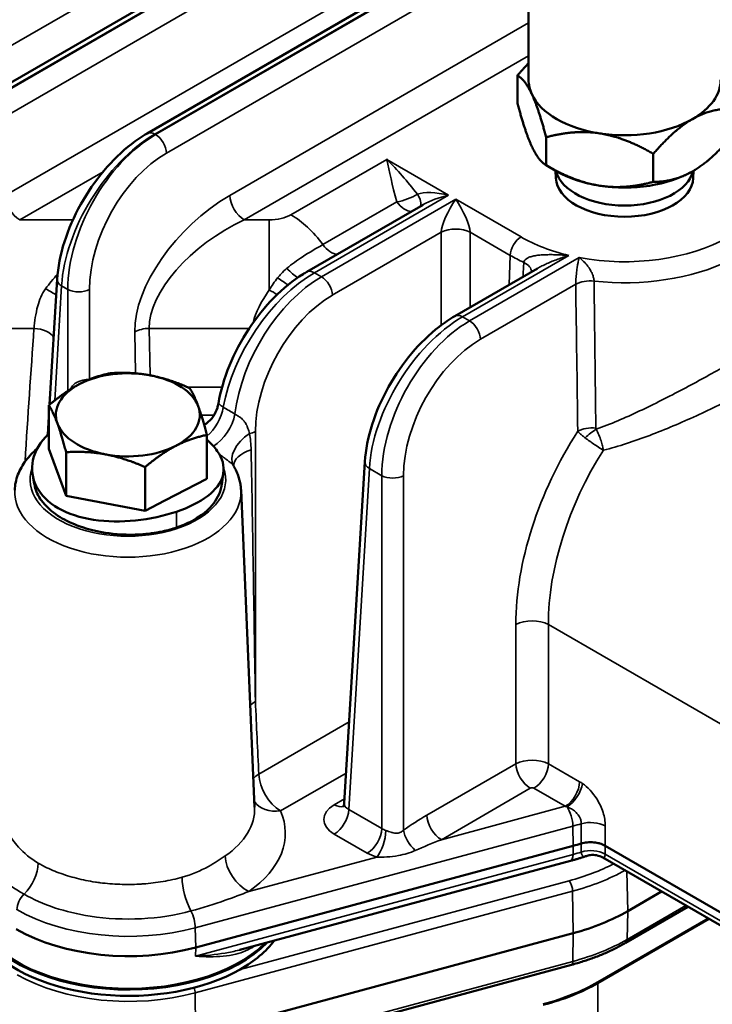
# Model space of a CAD drawing. Header units: inches. Extents: x 1 to 237, y 4 to 150.
# Tile 135 of 166: x 183.16 to 185.86, y 121.29 to 125.13. Entities that reach past the tile are written whole.
import ezdxf

# ---------------------------------------------------------------- set-up
doc = ezdxf.new("R2010")
doc.units = ezdxf.units.IN
doc.header["$LTSCALE"] = 7
doc.header["$MEASUREMENT"] = 0
doc.layers.add('Visible (ANSI)', color=7, linetype='Continuous', lineweight=50)
doc.layers.add('Visible Narrow (ANSI)', color=7, linetype='Continuous', lineweight=35)

msp = doc.modelspace()

# ---------------------------------------------------------------- linework, layer by layer
at = {"layer": 'Visible (ANSI)'}
for p, q in [((182.6797, 124.6284), (185.1022, 126.0271)), ((185.1454, 125.788), (185.1454, 124.8953)), ((183.6561, 124.6859), (185.1454, 125.5458)), ((185.1022, 124.9126), (185.1022, 124.8032)), ((185.2142, 124.6712), (185.2142, 124.5618)), ((185.6325, 124.6064), (185.6325, 124.4971)), ((185.2553, 124.5381), (185.2142, 124.5618)), ((185.2524, 124.5118), (185.2512, 124.5404)), ((185.7884, 124.5118), (185.7897, 124.5405)), ((184.2792, 124.1455), (184.7334, 124.4077)), ((183.4434, 124.1879), (183.4434, 124.1879)), ((184.3021, 124.1459), (184.3021, 124.1459)), ((184.8576, 123.9732), (185.1797, 124.1592)), ((183.2751, 123.6275), (183.3047, 124.1174)), ((183.3526, 124.0742), (183.3526, 124.0742)), ((183.2723, 123.4546), (183.2723, 123.6251)), ((183.268, 123.5107), (183.2723, 123.5809)), ((184.0389, 123.5576), (184.0388, 123.5576)), ((184.0826, 123.5828), (184.0826, 123.5828)), ((183.9665, 123.5158), (183.9664, 123.5157)), ((183.8894, 123.3386), (183.8894, 123.5092)), ((185.3992, 123.4744), (185.3992, 123.4744)), ((185.4277, 123.4894), (185.4277, 123.4893)), ((183.3396, 123.2713), (183.2723, 123.4546)), ((183.3396, 123.2713), (183.3396, 123.4419)), ((184.0039, 123.4634), (184.0038, 123.4634)), ((184.4257, 122.0719), (184.5063, 123.4047)), ((183.6482, 123.2134), (183.6482, 123.3839)), ((183.8894, 123.3386), (183.7258, 123.2537)), ((183.9477, 123.3385), (183.9477, 123.3385)), ((184.0227, 123.2936), (184.0757, 122.0563)), ((183.6482, 123.2134), (183.3396, 123.2713)), ((183.7258, 123.2537), (183.6482, 123.2134)), ((183.3466, 123.2051), (183.3466, 123.2051)), ((183.8456, 121.5087), (185.3197, 121.9055)), ((186.0367, 121.564), (185.4443, 121.9061)), ((185.3093, 121.8471), (184.0177, 121.4993)), ((186.0491, 121.5051), (185.4352, 121.8596)), ((185.6648, 121.727), (185.5331, 121.6509)), ((185.7679, 121.6675), (185.5241, 121.5267)), ((185.8468, 121.6219), (185.4163, 121.3733)), ((185.3197, 121.5646), (183.8456, 121.1678)), ((185.3131, 121.4413), (183.9926, 121.0858))]:
    msp.add_line(p, q, dxfattribs=at)
for centre, major_axis, ratio, start_param, end_param in [((185.5204, 124.8953), (-0.375, 0), 0.57735, 0, 0.261799), ((185.5204, 124.8953), (0.375, 0), 0.57735, 5.497787, 6.283185), ((185.5204, 124.8953), (-0.375, 0), 0.57735, 0.261799, 1.308997), ((185.5204, 124.8953), (-0.375, 0), 0.57735, 1.308997, 2.356194), ((185.5204, 124.5156), (-0.2681, 0), 0.57735, 0.024695, 3.116897), ((185.5204, 124.5605), (0.27, 0), 0.57735, 3.277342, 6.147526), ((185.5204, 124.6912), (-0.375, 0), 0.57735, 0.785398, 1.308997), ((185.5204, 124.6912), (-0.375, 0), 0.57735, 1.308997, 2.356194), ((184.8334, 124.3962), (-0.1409, -0.0367), 0.326759, 5.40676, 5.412897), ((183.5808, 123.5877), (-0.281, 0), 0.57735, 4.397795, 5.444992), ((183.5808, 123.5877), (-0.281, 0), 0.57735, 5.444992, 6.49219), ((183.5808, 123.5877), (0.281, 0), 0.57735, 0.209005, 1.256202), ((183.5808, 123.5877), (0.281, 0), 0.57735, 5.444992, 6.49219), ((183.5808, 123.5877), (-0.281, 0), 0.57735, 0.209005, 1.256202), ((183.5808, 123.5877), (0.281, 0), 0.57735, 4.397795, 5.444992), ((185.4321, 123.4533), (0.0192, -0.012), 0.022481, 4.969452, 5.010716), ((184.4859, 122.074), (-0.0602, -0.0048), 0.572345, 6.202755, 6.203999), ((185.0027, 122.298), (0.75, 0), 0.57735, 5.148721, 5.19475), ((185.0027, 121.9571), (-0.75, 0), 0.57735, 2.007129, 2.356194), ((183.5836, 121.7024), (-0.62, 0), 0.57735, 0.219719, 2.633495), ((183.5836, 121.7024), (-0.6144, 0), 0.57735, 0.234208, 2.620816), ((183.5836, 121.8331), (0.62, 0), 0.57735, 3.926991, 5.148721), ((183.5836, 121.6779), (-0.62, 0), 0.57735, 0.442201, 2.350326), ((183.5836, 121.6779), (-0.62, 0), 0.57735, 2.350326, 2.732664), ((184.9945, 121.5905), (0.6215, 0.0669), 0.539806, 4.995909, 5.398729)]:
    msp.add_ellipse(centre, major_axis=major_axis, ratio=ratio, start_param=start_param, end_param=end_param, dxfattribs=at)
for points, weights in [([(185.1022, 124.9126), (185.1245, 124.9384), (185.1454, 124.9597)], [1, 1.01005189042, 1.01477953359]), ([(185.1582, 124.8393), (185.1322, 124.8953), (185.1022, 124.9126)], [1, 1.0379548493, 1]), ([(185.2142, 124.6712), (185.1842, 124.7832), (185.1582, 124.8393)], [1, 1.0379548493, 1]), ([(185.1022, 124.8032), (185.1322, 124.6912), (185.1582, 124.6351)], [1, 1.0379548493, 1]), ([(185.9387, 124.7832), (185.8567, 124.7832), (185.7856, 124.7422)], [1, 1.0379548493, 1]), ([(185.7856, 124.7422), (185.7145, 124.7012), (185.6325, 124.6064)], [1, 1.0379548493, 1]), ([(185.4234, 124.6862), (185.3263, 124.7012), (185.2142, 124.6712)], [1, 1.0379548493, 1]), ([(185.6325, 124.6064), (185.5204, 124.6712), (185.4234, 124.6862)], [1, 1.0379548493, 1]), ([(185.7856, 124.5381), (185.8567, 124.5791), (185.9387, 124.6738)], [1, 1.0379548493, 1]), ([(185.1582, 124.6351), (185.1842, 124.5791), (185.2142, 124.5618)], [1, 1.0379548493, 1]), ([(185.2142, 124.5618), (185.3263, 124.4971), (185.4234, 124.482)], [1, 1.0379548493, 1]), ([(185.6325, 124.4971), (185.7145, 124.4971), (185.7856, 124.5381)], [1, 1.0379548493, 1]), ([(185.4234, 124.482), (185.5204, 124.467), (185.6325, 124.4971)], [1, 1.0379548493, 1]), ([(183.3929, 123.7083), (183.4489, 123.7374), (183.5135, 123.7504)], [1, 1.0379548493, 1]), ([(183.5135, 123.7504), (183.5962, 123.7554), (183.6678, 123.7419)], [1, 1.0379548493, 1]), ([(183.2723, 123.6251), (183.3369, 123.6792), (183.3929, 123.7083)], [1, 1.0379548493, 1]), ([(183.6678, 123.7419), (183.7394, 123.7285), (183.8221, 123.6925)], [1, 1.0379548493, 1]), ([(183.8221, 123.6925), (183.8401, 123.6639), (183.8557, 123.6213)], [1, 1.0379548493, 1]), ([(183.306, 123.554), (183.2903, 123.5965), (183.2723, 123.6251)], [1, 1.0379548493, 1]), ([(183.8557, 123.6213), (183.8713, 123.5788), (183.8894, 123.5092)], [1, 1.0379548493, 1]), ([(183.3396, 123.4419), (183.3216, 123.5115), (183.306, 123.554)], [1, 1.0379548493, 1]), ([(183.8894, 123.5092), (183.8248, 123.4961), (183.7688, 123.4671)], [1, 1.0379548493, 1]), ([(183.4939, 123.4334), (183.4223, 123.4469), (183.3396, 123.4419)], [1, 1.0379548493, 1]), ([(183.7688, 123.4671), (183.7128, 123.438), (183.6482, 123.3839)], [1, 1.0379548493, 1]), ([(183.6482, 123.3839), (183.5655, 123.42), (183.4939, 123.4334)], [1, 1.0379548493, 1])]:
    msp.add_rational_spline(points, weights, degree=2, dxfattribs=at)
for points, knots in [([(183.3048, 124.1172), (183.3076, 124.1637), (183.3174, 124.2136), (183.3488, 124.3122), (183.3707, 124.3623), (183.423, 124.4559), (183.454, 124.5008), (183.5208, 124.5798), (183.5573, 124.6153), (183.6149, 124.6601), (183.6355, 124.6741), (183.6563, 124.686)], [0, 0, 0, 0, 0.417831, 0.417831, 0.83105, 0.83105, 1.236783, 1.236783, 1.636279, 1.636279, 1.850772, 1.850772, 1.850772, 1.850772]), ([(184.5919, 124.5846), (184.5919, 124.5845), (184.5919, 124.5845), (184.5921, 124.5839), (184.5922, 124.5834), (184.5923, 124.5829)], [-0.001277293, -0.001277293, -0.001277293, -0.001277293, 0, 0, 0.007783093, 0.007783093, 0.007783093, 0.007783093]), ([(184.5935, 124.5831), (184.593, 124.5835), (184.5926, 124.584), (184.5921, 124.5845), (184.592, 124.5846), (184.5919, 124.5846)], [-0.007669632, -0.007669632, -0.007669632, -0.007669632, 0, 0, 0.001277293, 0.001277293, 0.001277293, 0.001277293]), ([(183.9342, 123.6315), (183.9423, 123.6799), (183.9571, 123.7306), (183.9975, 123.8295), (184.0237, 123.8788), (184.0829, 123.9679), (184.1161, 124.0091), (184.1872, 124.081), (184.2258, 124.1124), (184.2696, 124.1398), (184.2745, 124.1427), (184.2794, 124.1456)], [0.003163, 0.003163, 0.003163, 0.003163, 0.421495, 0.421495, 0.837321, 0.837321, 1.237199, 1.237199, 1.642639, 1.642639, 1.693371, 1.693371, 1.693371, 1.693371]), ([(184.5063, 123.4044), (184.5091, 123.451), (184.519, 123.5008), (184.5503, 123.5995), (184.5723, 123.6495), (184.6246, 123.7432), (184.6555, 123.788), (184.7224, 123.8671), (184.7589, 123.9025), (184.8165, 123.9473), (184.8371, 123.9613), (184.8578, 123.9733)], [0, 0, 0, 0, 0.417829, 0.417829, 0.831048, 0.831048, 1.236781, 1.236781, 1.636279, 1.636279, 1.850771, 1.850771, 1.850771, 1.850771]), ([(183.8788, 123.5486), (183.8818, 123.5504), (183.8848, 123.5524), (183.8976, 123.562), (183.9066, 123.5711), (183.9211, 123.5917), (183.9268, 123.6033), (183.9319, 123.6203), (183.9331, 123.6253), (183.9339, 123.6303)], [0.2577305, 0.2577305, 0.2577305, 0.2577305, 0.2847995, 0.2847995, 0.3806308, 0.3806308, 0.477869, 0.477869, 0.5178938, 0.5178938, 0.5178938, 0.5178938]), ([(183.2723, 123.5148), (183.2715, 123.514), (183.2392, 123.4834), (183.1977, 123.412), (183.2127, 123.3026), (183.2998, 123.2165), (183.4421, 123.1711), (183.6122, 123.1696), (183.7219, 123.1934), (183.7703, 123.2098)], [-1.133674, -1.133674, -1.133674, -1.133674, -1.121997, -0.673198, -0.224399, 0.224399, 0.673198, 1.121997, 1.570796, 1.570796, 1.570796, 1.570796]), ([(183.7703, 123.2098), (183.8187, 123.2261), (183.9026, 123.2678), (183.964, 123.3474), (183.9515, 123.4213), (183.9169, 123.4646), (183.9028, 123.4786)], [1.570796, 1.570796, 1.570796, 1.570796, 2.019595, 2.468394, 2.917193, 3.141593, 3.141593, 3.141593, 3.141593]), ([(183.2268, 123.456), (183.21, 123.4418), (183.195, 123.4262), (183.1695, 123.3923), (183.1591, 123.3739), (183.1442, 123.3349), (183.1398, 123.3143), (183.139, 123.2936)], [3.3270179, 3.3270179, 3.3270179, 3.3270179, 3.5180436, 3.5180436, 3.7101696, 3.7101696, 3.9022956, 3.9022956, 3.9022956, 3.9022956]), ([(185.4375, 123.4494), (185.4374, 123.4495), (185.4374, 123.4496), (185.4374, 123.4498), (185.4374, 123.45), (185.4373, 123.4501), (185.4373, 123.4503)], [-0.0001298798, -0.0001298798, -0.0001298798, -0.0001298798, 0, 0, 0, 0.0002072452, 0.0002072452, 0.0002072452, 0.0002072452]), ([(184.0227, 123.2936), (184.0225, 123.3001), (184.0218, 123.3065), (184.02, 123.3194), (184.0187, 123.3257), (184.0155, 123.3383), (184.0136, 123.3445), (184.0092, 123.3568), (184.0067, 123.3628), (184.0012, 123.3746), (183.9981, 123.3804), (183.9948, 123.3861)], [0.8100934, 0.8100934, 0.8100934, 0.8100934, 0.8700326, 0.8700326, 0.9299719, 0.9299719, 0.9899112, 0.9899112, 1.0498504, 1.0498504, 1.1097897, 1.1097897, 1.1097897, 1.1097897]), ([(183.2158, 123.3157), (183.2192, 123.2968), (183.2269, 123.2781), (183.2461, 123.2491), (183.2549, 123.2385), (183.2754, 123.2182), (183.287, 123.2086), (183.3209, 123.1847), (183.3453, 123.1717), (183.399, 123.1496), (183.439, 123.136), (183.5319, 123.1214), (183.5781, 123.118), (183.6581, 123.1228), (183.6877, 123.1267), (183.726, 123.135), (183.7358, 123.1374), (183.7539, 123.1424), (183.7622, 123.145), (183.7703, 123.1477)], [0.6623146, 0.6623146, 0.6623146, 0.6623146, 0.7628008, 0.7628008, 0.8245794, 0.8245794, 0.8856424, 0.8856424, 0.9861775, 0.9861775, 1.0869594, 1.0869594, 1.160681, 1.160681, 1.2050437, 1.2050437, 1.2207112, 1.2207112, 1.2345398, 1.2345398, 1.2345398, 1.2345398]), ([(183.7703, 123.1477), (183.7802, 123.1511), (183.7898, 123.1547), (183.8099, 123.1632), (183.8204, 123.1681), (183.8533, 123.1856), (183.8848, 123.2054), (183.9267, 123.255), (183.9415, 123.2802), (183.9464, 123.3107), (183.9466, 123.3114), (183.9467, 123.3122)], [0, 0, 0, 0, 0.0870629, 0.0870629, 0.1901395, 0.1901395, 0.4280667, 0.4280667, 0.5851394, 0.5851394, 0.5891267, 0.5891267, 0.5891267, 0.5891267]), ([(184.4209, 122.0577), (184.4209, 122.0577), (184.421, 122.0578), (184.4215, 122.0585), (184.4224, 122.0598), (184.4244, 122.0644), (184.4255, 122.0682), (184.4257, 122.0719)], [0.0725447, 0.0725447, 0.0725447, 0.0725447, 0.0898868, 0.0898868, 0.1388962, 0.1388962, 0.2056082, 0.2056082, 0.2056082, 0.2056082]), ([(185.3506, 121.9144), (185.3581, 121.9166), (185.3662, 121.9182), (185.3745, 121.9189), (185.3829, 121.9197), (185.3914, 121.9198), (185.3997, 121.9191), (185.4023, 121.9189), (185.4046, 121.9186), (185.4069, 121.9183), (185.4109, 121.9177), (185.4145, 121.917), (185.4177, 121.9163), (185.4199, 121.9157), (185.422, 121.9152), (185.4238, 121.9146), (185.4313, 121.9124), (185.4383, 121.9096), (185.4443, 121.9061)], [0, 0, 0, 0, 0.0643046, 0.0643046, 0.0643046, 0.1285716, 0.1285716, 0.1285716, 0.1479107, 0.1479107, 0.1479107, 0.1828104, 0.1828104, 0.1828104, 0.2081261, 0.2081261, 0.2081261, 0.3138703, 0.3138703, 0.3138703, 0.3138703]), ([(185.3712, 121.8658), (185.3672, 121.8645), (185.3631, 121.8631), (185.355, 121.8605), (185.3509, 121.8592), (185.3427, 121.8566), (185.3385, 121.8554), (185.3303, 121.8529), (185.3261, 121.8517), (185.3177, 121.8494), (185.3135, 121.8482), (185.3093, 121.8471)], [0.25358428, 0.25358428, 0.25358428, 0.25358428, 0.27268059, 0.27268059, 0.29177691, 0.29177691, 0.31087322, 0.31087322, 0.32996954, 0.32996954, 0.34906585, 0.34906585, 0.34906585, 0.34906585]), ([(185.4352, 121.8596), (185.4279, 121.8639), (185.4197, 121.8669), (185.4028, 121.8703), (185.3939, 121.8705), (185.3805, 121.8686), (185.3757, 121.8675), (185.3711, 121.8659)], [0, 0, 0, 0, 0.0666834, 0.0666834, 0.134182, 0.134182, 0.1725348, 0.1725348, 0.1725348, 0.1725348]), ([(185.5241, 121.5267), (185.5118, 121.5196), (185.4991, 121.5128), (185.4729, 121.4996), (185.4594, 121.4933), (185.4318, 121.4813), (185.4177, 121.4756), (185.3888, 121.4648), (185.374, 121.4596), (185.344, 121.45), (185.3287, 121.4455), (185.3131, 121.4413)], [0, 0, 0, 0, 0.0698132, 0.0698132, 0.1396263, 0.1396263, 0.2094395, 0.2094395, 0.2792527, 0.2792527, 0.3490659, 0.3490659, 0.3490659, 0.3490659])]:
    msp.add_open_spline(points, degree=3, knots=knots, dxfattribs=at)
for points in [[(184.1853, 123.9979), (184.1853, 123.9979), (184.1852, 123.9978), (184.1852, 123.9978)], [(183.934, 123.6304), (183.934, 123.6304), (183.934, 123.6304), (183.934, 123.6303)], [(183.9028, 123.4786), (183.8985, 123.4827), (183.8941, 123.4869), (183.8894, 123.4909)], [(183.9538, 123.3609), (183.9514, 123.3447), (183.949, 123.3284), (183.9467, 123.3122)], [(183.9942, 123.3875), (183.9942, 123.3875), (183.9945, 123.3867), (183.9947, 123.3862)], [(183.9948, 123.3861), (183.9948, 123.3861), (183.9948, 123.3861), (183.9948, 123.3861)], [(183.2158, 123.3157), (183.2136, 123.3275), (183.2115, 123.3392), (183.2094, 123.351)], [(185.4352, 121.8596), (185.4352, 121.8596), (185.4352, 121.8596), (185.4352, 121.8596)], [(184.018, 121.4994), (184.0193, 121.4997), (184.0205, 121.5001), (184.0217, 121.5004)]]:
    msp.add_open_spline(points, degree=3, dxfattribs=at)
at = {"layer": 'Visible Narrow (ANSI)'}
for p, q in [((185.1454, 126.1953), (182.567, 124.7066)), ((182.7097, 124.6255), (185.1022, 126.0068)), ((185.1022, 126.0034), (182.7126, 124.6238)), ((182.755, 124.552), (185.1066, 125.9097)), ((185.1454, 125.6238), (183.1019, 124.444)), ((183.6861, 124.683), (185.1454, 125.5255)), ((185.1454, 125.5222), (183.689, 124.6813)), ((183.7314, 124.6095), (185.1454, 125.4259)), ((185.1454, 125.1176), (183.9787, 124.444)), ((184.0353, 124.3483), (185.1454, 124.9893)), ((183.6846, 124.6838), (183.6846, 124.6838)), ((183.689, 124.6813), (183.6861, 124.683)), ((184.5919, 124.5846), (184.2178, 124.3686)), ((184.8334, 124.4452), (184.5919, 124.5846)), ((183.1585, 124.3483), (183.4841, 124.5363)), ((184.3092, 124.1425), (184.8334, 124.4452)), ((184.7823, 124.4537), (184.7823, 124.4537)), ((184.7845, 124.4535), (184.7845, 124.4535)), ((184.861, 124.4292), (184.3368, 124.1266)), ((184.631, 124.4191), (184.342, 124.2523)), ((185.1159, 124.2821), (184.861, 124.4292)), ((183.3661, 124.3483), (183.1585, 124.3483)), ((184.133, 124.3483), (184.0353, 124.3483)), ((184.133, 124.0752), (184.133, 124.3483)), ((184.3792, 124.0548), (184.8045, 124.3004)), ((184.8045, 124.3004), (184.8045, 123.9379)), ((184.9176, 124.0078), (184.9176, 124.3004)), ((184.9176, 124.3004), (185.0735, 124.2103)), ((184.8876, 123.9702), (185.3031, 124.2101)), ((185.0735, 124.2103), (185.0701, 124.0959)), ((185.2229, 124.2129), (185.2229, 124.2129)), ((185.3435, 124.2015), (184.9152, 123.9543)), ((184.2951, 124.1479), (184.2951, 124.1479)), ((184.3368, 124.1266), (184.3092, 124.1425)), ((183.2952, 123.6438), (183.3222, 124.091)), ((183.3194, 124.0929), (183.3194, 124.0929)), ((183.3222, 124.091), (183.3461, 124.0772)), ((184.9576, 123.8825), (185.3296, 124.0973)), ((183.3461, 124.0772), (183.3461, 123.6807)), ((183.4309, 123.7259), (183.4309, 124.0772)), ((184.8861, 123.9711), (184.8861, 123.9711)), ((184.9152, 123.9543), (184.8876, 123.9702)), ((183.0188, 123.9252), (183.2144, 123.9252)), ((183.6076, 123.9117), (183.6104, 123.7497)), ((183.6673, 123.742), (183.6641, 123.9252)), ((183.6641, 123.9252), (184.0545, 123.9252)), ((183.9486, 123.6963), (183.8133, 123.6963)), ((184.1072, 123.693), (184.1072, 123.693)), ((184.0867, 123.61), (184.0867, 123.61)), ((183.8674, 123.5871), (183.9176, 123.5871)), ((183.9866, 123.5522), (183.9868, 123.5523)), ((184.0243, 123.574), (184.0243, 123.574)), ((184.0787, 122.4693), (184.0787, 123.5225)), ((184.4433, 122.0472), (184.5238, 123.3783)), ((184.5209, 123.3802), (184.5209, 123.3802)), ((184.5238, 123.3783), (184.5724, 123.3502)), ((184.5724, 123.3502), (184.5724, 121.9727)), ((184.6572, 121.9666), (184.6572, 123.3502)), ((183.3046, 123.2259), (183.3046, 123.2259)), ((183.7703, 123.1477), (183.7703, 123.2098)), ((184.0078, 123.2213), (184.0078, 123.2213)), ((185.0957, 122.7696), (185.0957, 122.2259)), ((185.2229, 122.2259), (185.2229, 122.7696)), ((186.0367, 122.2998), (185.2229, 122.7696)), ((184.4449, 122.389), (184.0921, 122.1853)), ((185.0957, 122.2259), (184.7483, 122.0253)), ((185.3449, 122.1555), (185.2229, 122.2259)), ((184.1769, 122.0418), (184.4328, 122.1895)), ((184.8049, 121.9296), (185.1523, 122.1302)), ((185.1664, 122.1302), (185.2883, 122.0598)), ((184.4267, 122.0888), (184.3867, 122.0658)), ((185.2883, 122.0598), (184.8049, 121.9296)), ((184.5724, 121.9727), (184.4433, 122.0472)), ((183.8442, 121.5855), (185.3183, 121.9824)), ((185.3197, 121.9055), (185.3183, 121.9824)), ((184.3867, 121.9515), (184.5158, 121.877)), ((185.3191, 121.8719), (185.3197, 121.9055)), ((185.3506, 121.9144), (185.3508, 121.881)), ((185.4445, 121.8728), (185.4443, 121.9061)), ((185.3191, 121.8719), (183.845, 121.4751)), ((184.5526, 121.8617), (184.0529, 121.7272)), ((186.0367, 121.5309), (185.4445, 121.8728)), ((185.5296, 121.805), (185.5331, 121.6509)), ((185.3044, 121.7693), (184.0194, 121.4233)), ((183.8434, 121.3316), (185.3175, 121.7284)), ((185.3175, 121.7284), (185.3197, 121.5646)), ((185.7594, 121.6724), (185.5305, 121.5402)), ((185.5331, 121.6509), (185.5305, 121.5402)), ((185.4164, 121.3689), (185.8507, 121.6196)), ((183.8456, 121.5087), (183.8442, 121.5855)), ((185.3197, 121.5646), (185.3182, 121.4544)), ((183.845, 121.4751), (183.8456, 121.5087)), ((185.3182, 121.4544), (183.8441, 121.0575)), ((185.4164, 120.9883), (185.4164, 121.3689)), ((183.8434, 121.3316), (183.8456, 121.1678))]:
    msp.add_line(p, q, dxfattribs=at)
for centre, major_axis, ratio, start_param, end_param in [((183.6752, 124.281), (0.2612, 0.4265), 0.559352, 0.799843, 2.335733), ((183.6998, 124.2668), (-0.2381, -0.4398), 0.594803, 3.910657, 5.446547), ((183.6861, 124.634), (-0.03, 0.052), 0.57735, 5.497787, 6.277063), ((183.689, 124.6323), (0.03, -0.052), 0.57735, 0.820305, 2.356194), ((183.7422, 124.244), (0.208, 0.3879), 0.597134, 0.766683, 2.302573), ((185.5204, 124.5156), (0.5721, 0), 0.57735, 4.397857, 6.597718), ((185.5204, 124.4683), (0.632, 0), 0.57735, 4.522612, 6.307881), ((183.1585, 124.4137), (0.04, -0.0693), 0.57735, 3.961897, 5.497787), ((183.998, 124.1256), (-0.3424, -0.3416), 0.549332, 4.260362, 5.796251), ((184.0353, 124.4137), (0.04, -0.0693), 0.57735, 3.961897, 5.497787), ((184.663, 124.4544), (-0.0751, -0.0277), 0.324253, 1.01364, 2.151531), ((184.8334, 124.3962), (-0.1409, 0.0367), 0.326759, 4.797278, 5.833794), ((184.663, 124.4544), (0.0559, -0.0573), 0.442785, 0.136586, 1.080235), ((184.8334, 124.3962), (-0.1409, -0.0367), 0.326759, 4.6275, 5.40676), ((184.663, 124.4544), (0.04, -0.0693), 0.57735, 4.895114, 5.950326), ((184.861, 124.3803), (-0.0519, -0.0944), 0.238803, 4.302455, 5.838345), ((184.861, 124.3803), (-0.0519, 0.0944), 0.238803, 3.586433, 5.122323), ((184.1329, 124.4177), (-0.12, 0.0001), 0.577642, 1.571554, 2.356447), ((184.2178, 124.1155), (0.155, -0.2685), 0.57735, 1.753522, 2.356194), ((184.0545, 124.0952), (-0.3693, -0.2423), 0.523728, 4.43078, 5.96667), ((184.861, 124.27), (-0.08, 0), 0.536374, 3.9276, 5.497178), ((185.1159, 124.2331), (0.03, 0.052), 0.57735, 0.785398, 2.321288), ((185.5204, 124.5156), (-0.5721, 0), 0.57735, 0.785398, 1.181057), ((184.3741, 124.2876), (0.04, -0.0693), 0.57735, 4.895114, 5.950326), ((183.6349, 124.0603), (0.3512, 0.3505), 0.486742, 1.610784, 1.610786), ((185.5204, 124.4683), (0.632, 0), 0.57735, 3.926991, 4.040393), ((186.4574, 123.7394), (1.4998, 0.0492), 0.554222, 2.478325, 2.478328), ((185.0772, 124.1489), (0.0798, -0.0051), 0.574135, 0.049679, 0.934918), ((183.5784, 124.0952), (-0.3716, -0.2569), 0.466758, 5.170977, 5.354872), ((184.2983, 123.7405), (0.2612, 0.4265), 0.559352, 0.799843, 2.176801), ((184.2129, 124.1759), (-0.0543, 0.0588), 0.242189, 1.623847, 2.415474), ((184.2606, 124.4695), (0.5599, -0.0176), 0.597134, 4.670036, 4.670043), ((184.3092, 124.0935), (-0.03, 0.052), 0.57735, 5.497787, 6.277063), ((183.3646, 124.1138), (-0.0599, 0.0036), 0.576647, 0.006727, 0.819653), ((183.6349, 124.0603), (0.3512, 0.3505), 0.486742, 1.950456, 1.950476), ((184.3477, 123.7121), (-0.2381, -0.4398), 0.594803, 3.910657, 5.28877), ((184.2816, 124.0444), (0.1679, 0.2026), 0.529393, 1.623671, 1.844736), ((184.1631, 123.9891), (0.0227, 0.1886), 0.118847, 0.837792, 0.837802), ((184.1713, 124.1294), (-0.0647, 0.047), 0.111471, 1.565248, 2.226523), ((184.3368, 124.0776), (0.03, -0.052), 0.57735, 0.820305, 2.356194), ((185.3861, 124.0669), (0.08, 0.0011), 0.546071, 1.373569, 2.348098), ((183.2597, 124.0762), (0.0692, -0.0401), 0.042125, 0.956721, 1.595193), ((183.3885, 124.1), (0.06, 0), 0.536374, 3.9276, 5.497178), ((184.4552, 124.0952), (-0.3716, -0.2569), 0.466758, 5.370932, 5.800115), ((184.3901, 123.6893), (0.208, 0.3879), 0.597134, 0.766683, 2.302573), ((184.133, 124.07), (0.0696, -0.0394), 0.056322, 1.142146, 1.602697), ((184.8876, 123.9212), (-0.03, 0.052), 0.57735, 5.497787, 6.277063), ((184.5118, 124.0603), (0.3512, 0.3505), 0.486742, 2.297666, 2.298325), ((184.8767, 123.5683), (0.2612, 0.4265), 0.559352, 0.799843, 2.335733), ((184.9261, 123.5398), (-0.2381, -0.4398), 0.594803, 3.910657, 5.446547), ((184.9152, 123.9053), (0.03, -0.052), 0.57735, 0.820305, 2.356194), ((183.2952, 123.0103), (-0.1983, -3.3542), 0.041644, 4.438588, 4.596808), ((183.2144, 123.8813), (0.0798, -0.0057), 0.547543, 0.325481, 1.609584), ((183.6641, 123.8813), (0.08, 0.0014), 0.548446, 1.561315, 2.346208), ((184.9685, 123.517), (0.208, 0.3879), 0.597134, 0.766683, 2.302573), ((183.8702, 123.5885), (0.0603, 0.1038), 0.576145, 4.15885, 5.305492), ((183.9153, 123.5618), (0.0624, 0.1025), 0.56684, 3.957575, 5.318185), ((184.2559, 123.7667), (-0.2311, -0.3746), 0.556861, 5.418458, 5.41877), ((183.8395, 123.5787), (0.12, -0.0022), 0.614919, 5.253438, 5.253841), ((184.0939, 123.4538), (-0.0988, -0.0681), 0.600016, 4.687246, 6.235862), ((183.7173, 122.1574), (2.4996, 0.0784), 0.555279, 1.421061, 1.421063), ((184.0363, 123.5453), (0.06, 0), 0.536374, 5.037626, 5.497178), ((185.782, 123.1373), (-0.4586, -0.8551), 0.597134, 4.577695, 5.444165), ((185.3942, 123.4931), (0.08, 0.0011), 0.546297, 1.390706, 2.347918), ((185.396, 123.4881), (0.0606, 0.0522), 0.340674, 1.069263, 1.771784), ((185.418, 123.54), (0.00728, 0.00998), 0.705487, 2.386182, 2.941374), ((184.1141, 123.3931), (-0.1198, -0.0066), 0.554205, 5.128899, 6.271285), ((185.8456, 123.1031), (0.4135, 0.7772), 0.599112, 1.440954, 2.300513), ((185.7818, 123.4823), (0.3099, -0.0097), 0.597134, 3.315708, 3.315751), ((184.5662, 123.4011), (-0.0599, 0.0036), 0.576647, 0.006727, 0.819653), ((183.5808, 123.3346), (-0.3821, 0), 0.57735, 6.076654, 9.632851), ((184.6148, 123.373), (0.06, 0), 0.536374, 3.9276, 5.497178), ((183.5808, 123.2873), (-0.442, 0), 0.57735, 6.25849, 9.449473), ((183.722, 121.7218), (2.6895, -0.0843), 0.597134, 1.509064, 1.509068), ((183.659, 123.1775), (-0.0882, -0.1683), 0.506103, 5.002882, 5.002913), ((183.659, 123.1775), (0.0014, 0.19), 0.031638, 4.742606, 4.742721), ((185.1593, 122.7355), (-0.09, 0), 0.536374, 3.9276, 5.497178), ((184.1635, 122.4237), (0.1199, 0.0057), 0.568333, 2.329465, 2.608539), ((185.1593, 122.1914), (-0.09, 0), 0.541005, 3.9276, 5.497178), ((185.1523, 122.1955), (0.04, -0.0693), 0.57735, 3.961897, 5.497787), ((185.1664, 122.1955), (-0.04, -0.0693), 0.57735, 0.785398, 2.321288), ((184.1769, 122.1398), (0.1199, 0.0056), 0.568185, 2.329597, 2.629613), ((184.1769, 122.1398), (-0.06, 0.1039), 0.57735, 0.820305, 2.356194), ((185.1593, 122.1261), (0.01, 0), 0.578054, 0.786007, 2.355586), ((185.2883, 122.1251), (0.04, 0.0693), 0.57735, 3.926991, 5.462881), ((185.299, 122.1183), (-0.0455, -0.0658), 0.52148, 0.865084, 2.366419), ((185.3401, 122.0399), (-0.0753, 0.1225), 0.603217, 5.342127, 5.443777), ((183.5808, 122.0492), (0.495, 0), 0.57735, 5.587641, 6.307881), ((184.1769, 122.1398), (-0.1099, -0.0482), 0.791536, 0.163842, 1.23679), ((184.4859, 122.0086), (-0.1402, 0), 0.576647, 5.498396, 7.067974), ((184.3867, 122.1311), (0.04, -0.0693), 0.57735, 5.497787, 6.176691), ((184.4859, 122.074), (-0.0602, -0.0048), 0.572345, 6.203999, 7.022408), ((185.2836, 122.0095), (0.0692, -0.0285), 0.657838, 1.668131, 1.769781), ((185.293, 122.0121), (-0.0156, 0.0579), 0.345066, 4.084741, 5.518981), ((183.5808, 121.9547), (0.6149, 0), 0.57735, 5.587641, 6.531088), ((184.3867, 122.0168), (-0.04, -0.0693), 0.57735, 0.785398, 2.321288), ((184.2559, 122.4232), (0.7499, 0.0165), 0.56211, 4.94412, 4.944252), ((184.7613, 121.9145), (-0.2846, -0.1813), 0.30075, 4.567755, 4.890653), ((184.8049, 121.995), (0.04, -0.0693), 0.57735, 3.961897, 5.497787), ((185.0027, 122.3732), (0.7468, 0), 0.57735, 5.148721, 5.197608), ((185.3883, 121.9532), (-0.08, 0.0006), 0.541814, 3.931757, 5.201476), ((184.5158, 121.9423), (-0.04, -0.0693), 0.57735, 0.785398, 2.321288), ((184.5526, 121.927), (0.022, 0.0769), 0.36264, 3.809726, 5.336303), ((184.6148, 121.9996), (-0.06, 0), 0.633628, 0.786007, 1.111066), ((184.7137, 121.9362), (0.0466, -0.065), 0.509472, 3.908574, 5.141907), ((184.8178, 121.8841), (-0.3231, -0.1258), 0.135869, 4.699577, 5.022475), ((184.0529, 121.8252), (0.0683, -0.0987), 0.626829, 3.912747, 5.448637), ((184.6148, 121.9343), (0.14, 0), 0.578054, 3.9276, 4.252658), ((185.2937, 121.905), (0.0156, -0.0579), 0.345066, 0, 0.873335), ((185.0027, 122.2636), (-0.7485, 0), 0.57735, 2.007129, 2.054461), ((185.388, 121.8379), (-0.08, -0.0007), 0.611777, 3.922543, 5.190709), ((183.1464, 121.7923), (-0.0598, -0.104), 0.576822, 1.132847, 2.320311), ((185.0027, 122.1428), (-0.7138, 0), 0.57735, 2.007129, 2.298527), ((185.0027, 122.1182), (0.7448, 0), 0.57735, 5.148721, 5.48308), ((183.8437, 121.7235), (0.0318, -0.1157), 0.347836, 4.083056, 5.287232), ((185.3044, 121.744), (-0.0081, 0.0299), 0.345066, 4.076015, 5.620631), ((183.1898, 121.6792), (0.03, 0.052), 0.57735, 1.133824, 2.321288), ((183.5836, 121.9083), (0.6168, 0), 0.57735, 3.926991, 5.148721), ((183.8189, 121.6152), (-0.0156, 0.0579), 0.345066, 4.084741, 5.288913), ((185.0027, 121.845), (-0.7464, 0), 0.57735, 2.007129, 2.356194), ((185.5086, 121.5536), (0.0155, -0.0268), 0.57735, 0, 0.759218), ((183.7173, 120.0385), (-2.4995, 0.0845), 0.598605, 4.589801, 4.589803), ((185.3051, 121.4713), (0.0081, -0.0299), 0.345066, 0, 0.882062), ((183.5836, 121.6533), (0.6148, 0), 0.57735, 3.926991, 5.148721), ((184.8861, 121.693), (0.7499, -0.0196), 0.594023, 5.164269, 5.513335), ((185.3315, 121.4179), (-0.06, 0.1039), 0.57735, 3.926991, 3.971861), ((183.8303, 121.3471), (-0.0081, 0.0299), 0.345066, 4.076015, 4.784026)]:
    msp.add_ellipse(centre, major_axis=major_axis, ratio=ratio, start_param=start_param, end_param=end_param, dxfattribs=at)
for points in [[(184.5923, 124.5829), (184.6028, 124.5402), (184.6122, 124.4833), (184.631, 124.4191)], [(184.7117, 124.4492), (184.6718, 124.4986), (184.6327, 124.5447), (184.5935, 124.5831)], [(185.127, 124.1828), (185.1259, 124.1641), (185.1247, 124.1455), (185.1236, 124.1268)], [(185.3296, 124.0973), (185.3322, 123.906), (185.3349, 123.7147), (185.3376, 123.5235)], [(185.4079, 123.5363), (185.4056, 123.7275), (185.4034, 123.9188), (185.4012, 124.11)], [(183.9986, 123.5911), (183.9836, 123.6001), (183.9685, 123.6089), (183.9535, 123.6177)], [(184.0623, 123.4511), (184.0618, 123.4738), (184.0596, 123.4956), (184.0555, 123.5148)], [(184.0787, 122.4693), (184.0737, 122.7959), (184.0682, 123.1233), (184.0623, 123.4511)], [(183.9932, 123.3886), (183.9938, 123.3878), (183.9943, 123.387), (183.9948, 123.3861)], [(184.0921, 122.1853), (184.0877, 122.28), (184.0832, 122.3746), (184.0787, 122.4693)], [(185.351, 121.9918), (185.3509, 121.966), (185.3508, 121.9402), (185.3506, 121.9144)], [(185.4443, 121.9061), (185.4445, 121.9319), (185.4447, 121.9577), (185.4449, 121.9836)]]:
    msp.add_open_spline(points, degree=3, dxfattribs=at)
for points, knots in [([(184.342, 124.2523), (184.3166, 124.2376), (184.269, 124.2096), (184.2208, 124.1761), (184.2016, 124.1596)], [0, 0, 0, 0, 0.3162134, 0.5533735, 0.5533735, 0.5533735, 0.5533735]), ([(185.3031, 124.2101), (185.303, 124.2101), (185.3029, 124.2101), (185.2945, 124.2107), (185.2782, 124.2116), (185.2544, 124.2126), (185.2317, 124.2131), (185.2098, 124.2128), (185.1894, 124.2116), (185.1705, 124.2092), (185.1538, 124.2054), (185.1353, 124.198), (185.1277, 124.1894), (185.127, 124.1828)], [-0.0009779, -0.0009779, -0.0009779, -0.0009779, 0, 0, 0.0732543, 0.1465085, 0.2197628, 0.2930171, 0.3662713, 0.4395256, 0.5127799, 0.5860341, 0.7325427, 0.7325427, 0.7325427, 0.7325427]), ([(185.1797, 124.1591), (185.1854, 124.1624), (185.1976, 124.169), (185.2172, 124.1782), (185.2381, 124.187), (185.2593, 124.1952), (185.281, 124.2029), (185.2955, 124.2077), (185.3029, 124.2101), (185.303, 124.2101), (185.3031, 124.2101)], [-0.4357617, -0.4357617, -0.4357617, -0.4357617, -0.3662713, -0.2930171, -0.2197628, -0.1465085, -0.0732543, 0, 0, 0.0009779, 0.0009779, 0.0009779, 0.0009779]), ([(185.3435, 124.2015), (185.3434, 124.2015), (185.3434, 124.2015), (185.34, 124.1902), (185.3356, 124.1697), (185.3309, 124.1312), (185.3297, 124.1085), (185.3296, 124.0973)], [-0.587042, -0.587042, -0.587042, -0.587042, -0.5860799, -0.5860799, -0.3516479, -0.2344319, 0, 0, 0, 0]), ([(185.4012, 124.11), (185.4011, 124.114), (185.4004, 124.1184), (185.3981, 124.1276), (185.3964, 124.1324), (185.3928, 124.141), (185.391, 124.1448), (185.386, 124.1542), (185.3825, 124.1598), (185.3778, 124.1663), (185.3771, 124.1673), (185.3714, 124.1748), (185.3661, 124.1809), (185.3551, 124.1919), (185.3494, 124.197), (185.3436, 124.2015), (185.3435, 124.2015), (185.3435, 124.2015)], [0, 0, 0, 0, 0.0849796, 0.0849796, 0.1693434, 0.1693434, 0.2344319, 0.2344319, 0.3319511, 0.3319511, 0.3516479, 0.3516479, 0.4701413, 0.4701413, 0.5860799, 0.5860799, 0.587042, 0.587042, 0.587042, 0.587042]), ([(184.2016, 124.1596), (184.1938, 124.1529), (184.1863, 124.1458), (184.1793, 124.1383), (184.1745, 124.1332), (184.17, 124.1279), (184.1657, 124.1225)], [0.0000002, 0.0000002, 0.0000002, 0.0000002, 0.0961228, 0.0961228, 0.0961228, 0.1615073, 0.1615073, 0.1615073, 0.1615073]), ([(183.2597, 124.0801), (183.2444, 124.0591), (183.2233, 124.0045), (183.2168, 123.9522), (183.2144, 123.9252)], [-0.5439312, -0.5439312, -0.5439312, -0.5439312, -0.3108178, 0, 0, 0, 0]), ([(186.1747, 123.956), (186.1749, 123.9525), (186.1679, 123.9318), (186.0934, 123.8816), (185.9131, 123.7771), (185.7505, 123.688), (185.5787, 123.6006), (185.4653, 123.5514), (185.4095, 123.5313)], [0.939023, 0.939023, 0.939023, 0.939023, 1.171676, 2.256116, 2.798336, 3.340555, 3.882775, 4.424995, 4.424995, 4.424995, 4.424995]), ([(185.4375, 123.4494), (185.4974, 123.4649), (185.6195, 123.5054), (185.8027, 123.583), (185.9746, 123.6679), (186.161, 123.7758), (186.2422, 123.8501), (186.2283, 123.8868), (186.2164, 123.8991)], [-4.415416, -4.415416, -4.415416, -4.415416, -3.882775, -3.340555, -2.798336, -2.256116, -1.171676, -0.639036, -0.639036, -0.639036, -0.639036]), ([(183.4299, 123.7254), (183.4298, 123.7255), (183.4292, 123.7256), (183.4277, 123.7258), (183.4243, 123.7259), (183.4196, 123.7255), (183.4151, 123.7247), (183.4105, 123.7239), (183.4026, 123.7222), (183.39, 123.7189), (183.3774, 123.7132), (183.3683, 123.7052), (183.3623, 123.6975), (183.3588, 123.6912), (183.3573, 123.6879)], [-0.8034113, -0.8034113, -0.8034113, -0.8034113, -0.7999612, -0.7854164, -0.7563269, -0.6981479, -0.6545137, -0.6399689, -0.5817899, -0.465432, -0.349074, -0.290895, -0.232716, -0.1794951, -0.1794951, -0.1794951, -0.1794951]), ([(183.9534, 123.6177), (183.9528, 123.6181), (183.9521, 123.6185), (183.9507, 123.6193), (183.9501, 123.6197), (183.9481, 123.621), (183.9469, 123.6219), (183.9434, 123.6246), (183.9415, 123.6264), (183.9383, 123.6296), (183.9371, 123.6309), (183.9359, 123.6318), (183.9357, 123.6319), (183.9349, 123.6322), (183.9345, 123.632), (183.9341, 123.631), (183.9341, 123.6307), (183.934, 123.6304)], [-0.6628054, -0.6628054, -0.6628054, -0.6628054, -0.6401007, -0.6401007, -0.6163933, -0.6163933, -0.5689784, -0.5689784, -0.4741487, -0.4741487, -0.379319, -0.379319, -0.3557489, -0.3557489, -0.2844892, -0.2844892, -0.2640745, -0.2640745, -0.2640745, -0.2640745]), ([(184.0555, 123.5148), (184.0538, 123.5218), (184.052, 123.5283), (184.0499, 123.5343), (184.0478, 123.5403), (184.0455, 123.5457), (184.0429, 123.5506), (184.0404, 123.5555), (184.0376, 123.5597), (184.0346, 123.5635), (184.034, 123.5643), (184.0333, 123.5652), (184.0325, 123.566), (184.0302, 123.5686), (184.0278, 123.571), (184.0254, 123.5731), (184.0223, 123.5758), (184.0191, 123.5781), (184.0159, 123.5802), (184.0136, 123.5817), (184.0113, 123.5831), (184.009, 123.5845), (184.0053, 123.5867), (184.0018, 123.5889), (183.9986, 123.5911)], [-0.5804618, -0.5804618, -0.5804618, -0.5804618, -0.4975387, -0.4975387, -0.4975387, -0.4146156, -0.4146156, -0.4146156, -0.3316925, -0.3316925, -0.3316925, -0.3123357, -0.3123357, -0.3123357, -0.2487694, -0.2487694, -0.2487694, -0.1658462, -0.1658462, -0.1658462, -0.1036539, -0.1036539, -0.1036539, 0, 0, 0, 0]), ([(185.3376, 123.5235), (185.3398, 123.5209), (185.3425, 123.5181), (185.3487, 123.5122), (185.3522, 123.5092), (185.3593, 123.5033), (185.3627, 123.5006), (185.3665, 123.4978)], [0, 0, 0, 0, 0.00590304, 0.00590304, 0.01135985, 0.01135985, 0.01575791, 0.01575791, 0.01575791, 0.01575791]), ([(185.4373, 123.4503), (185.4365, 123.4554), (185.4355, 123.4608), (185.4335, 123.4695), (185.4326, 123.4728), (185.4298, 123.4831), (185.4274, 123.4903), (185.4218, 123.5055), (185.4185, 123.5135), (185.4131, 123.5246), (185.4113, 123.528), (185.4095, 123.5313)], [0.00020725, 0.00020725, 0.00020725, 0.00020725, 0.00562733, 0.00562733, 0.00878545, 0.00878545, 0.01559782, 0.01559782, 0.02338299, 0.02338299, 0.02697602, 0.02697602, 0.02697602, 0.02697602]), ([(185.3665, 123.4978), (185.3723, 123.4935), (185.3783, 123.4891), (185.3845, 123.4847), (185.3857, 123.4838), (185.3868, 123.483), (185.388, 123.4822), (185.3889, 123.4816), (185.3898, 123.481), (185.3907, 123.4803), (185.3968, 123.476), (185.403, 123.4718), (185.409, 123.4678), (185.4102, 123.467), (185.4114, 123.4661), (185.4127, 123.4653), (185.4204, 123.4602), (185.4278, 123.4554), (185.4345, 123.4512), (185.4352, 123.4508), (185.436, 123.4503), (185.4367, 123.4499)], [-0.0269759, -0.0269759, -0.0269759, -0.0269759, -0.02017251, -0.02017251, -0.02017251, -0.0189098, -0.0189098, -0.0189098, -0.01793419, -0.01793419, -0.01793419, -0.01123834, -0.01123834, -0.01123834, -0.00985378, -0.00985378, -0.00985378, -0.00116854, -0.00116854, -0.00116854, -0.00020849, -0.00020849, -0.00020849, -0.00020849]), ([(183.9378, 123.4341), (183.9382, 123.4338), (183.9386, 123.4335), (183.9441, 123.4295), (183.9489, 123.4259), (183.9537, 123.4224), (183.954, 123.4222), (183.9585, 123.4189), (183.9626, 123.416), (183.9667, 123.4129), (183.967, 123.4126), (183.9712, 123.4095), (183.9747, 123.4069), (183.978, 123.4042), (183.9782, 123.404), (183.9816, 123.4012), (183.9845, 123.3986), (183.9894, 123.3936), (183.9915, 123.3911), (183.9932, 123.3886)], [0.159991, 0.159991, 0.159991, 0.159991, 0.1658462, 0.1658462, 0.2443418, 0.2443418, 0.2487694, 0.2487694, 0.3237992, 0.3237992, 0.3316925, 0.3316925, 0.4093718, 0.4093718, 0.4146156, 0.4146156, 0.4975387, 0.4975387, 0.5804618, 0.5804618, 0.5804618, 0.5804618]), ([(185.4449, 121.9836), (185.445, 122), (185.439, 122.0362), (185.4092, 122.0995), (185.3761, 122.1345), (185.3555, 122.1487)], [0, 0, 0, 0, 0.1490611, 0.2981223, 0.521714, 0.521714, 0.521714, 0.521714]), ([(185.2956, 122.0576), (185.3017, 122.0555), (185.3076, 122.0528), (185.3186, 122.0464), (185.3236, 122.0427), (185.3293, 122.0376), (185.3305, 122.0365), (185.3354, 122.0315), (185.3387, 122.0273), (185.3434, 122.02), (185.345, 122.0171), (185.3484, 122.0095), (185.3497, 122.005), (185.3509, 121.9975), (185.3511, 121.9946), (185.351, 121.9918)], [-0.521714, -0.521714, -0.521714, -0.521714, -0.4224359, -0.4224359, -0.3240826, -0.3240826, -0.2981223, -0.2981223, -0.2091889, -0.2091889, -0.1490611, -0.1490611, -0.0595598, -0.0595598, 0, 0, 0, 0]), ([(183.2311, 121.8379), (183.2009, 121.8552), (183.1552, 121.8938), (183.1241, 121.9376), (183.1135, 121.955)], [0, 0, 0, 0, 0.4029308, 0.7051289, 0.7051289, 0.7051289, 0.7051289]), ([(184.6572, 121.9666), (184.6538, 121.9634), (184.6501, 121.9608), (184.6421, 121.9568), (184.6377, 121.9556), (184.632, 121.9549), (184.6308, 121.9548), (184.6242, 121.9547), (184.6186, 121.9557), (184.6115, 121.9576), (184.61, 121.9581), (184.6014, 121.9608), (184.5945, 121.9635), (184.5881, 121.9655)], [0, 0, 0, 0, 0.0841856, 0.0841856, 0.168286, 0.168286, 0.1905281, 0.1905281, 0.2902547, 0.2902547, 0.3175468, 0.3175468, 0.4445655, 0.4445655, 0.4445655, 0.4445655]), ([(183.9608, 121.8661), (183.9412, 121.8525), (183.8903, 121.8191), (183.8295, 121.7928), (183.7924, 121.7827)], [6.7337434, 6.7337434, 6.7337434, 6.7337434, 7.0244407, 7.4120373, 7.4120373, 7.4120373, 7.4120373]), ([(184.5526, 121.8617), (184.5644, 121.8613), (184.5913, 121.8613), (184.6449, 121.867), (184.6834, 121.8789), (184.703, 121.8875)], [-0.4445655, -0.4445655, -0.4445655, -0.4445655, -0.3175468, -0.1905281, 0, 0, 0, 0]), ([(185.3508, 121.881), (185.3513, 121.87), (185.358, 121.8629), (185.3686, 121.865), (185.3711, 121.8659)], [0, 0, 0, 0, 0.2492031, 0.3185606, 0.3185606, 0.3185606, 0.3185606]), ([(185.4352, 121.8596), (185.4358, 121.8593), (185.441, 121.8569), (185.4443, 121.8619), (185.4445, 121.8728)], [-0.2791592, -0.2791592, -0.2791592, -0.2791592, -0.2492031, 0, 0, 0, 0]), ([(183.0003, 121.8377), (183.0215, 121.8207), (183.0754, 121.7793), (183.138, 121.7385), (183.1754, 121.7169)], [-0.7051289, -0.7051289, -0.7051289, -0.7051289, -0.4029308, 0, 0, 0, 0]), ([(183.7924, 121.7827), (183.7685, 121.7761), (183.7437, 121.7706), (183.6928, 121.762), (183.6668, 121.7589), (183.6357, 121.7567), (183.6309, 121.7564), (183.6004, 121.7547), (183.5747, 121.7545), (183.5234, 121.7563), (183.4979, 121.7584), (183.4666, 121.7624), (183.4603, 121.7633), (183.4289, 121.768), (183.4043, 121.773), (183.3567, 121.7851), (183.3337, 121.7922), (183.29, 121.8085), (183.2693, 121.8176), (183.2435, 121.831), (183.2372, 121.8344), (183.2311, 121.8379)], [0, 0, 0, 0, 0.25058, 0.25058, 0.501162, 0.501162, 0.547113, 0.547113, 0.790149, 0.790149, 1.033209, 1.033209, 1.094226, 1.094226, 1.340581, 1.340581, 1.586854, 1.586854, 1.833144, 1.833144, 1.914896, 1.914896, 1.914896, 1.914896]), ([(183.1754, 121.7169), (183.2465, 121.6759), (183.3968, 121.626), (183.6345, 121.6143), (183.7663, 121.6348), (183.8272, 121.6513)], [-1.914896, -1.914896, -1.914896, -1.914896, -1.094226, -0.547113, 0, 0, 0, 0]), ([(183.8272, 121.6513), (183.8732, 121.6638), (183.9521, 121.6888), (184.0239, 121.7159), (184.0529, 121.7272)], [-7.4120373, -7.4120373, -7.4120373, -7.4120373, -7.0244407, -6.7337434, -6.7337434, -6.7337434, -6.7337434]), ([(183.845, 121.4751), (183.8452, 121.475), (183.8454, 121.475), (183.8832, 121.4722), (183.9371, 121.4713), (184.0139, 121.4837), (184.0535, 121.4994), (184.0759, 121.515)], [-0.0019173, -0.0019173, -0.0019173, -0.0019173, 0, 0, 0.3565524, 0.5348285, 0.8352088, 0.8352088, 0.8352088, 0.8352088]), ([(184.0177, 121.4993), (184.0166, 121.499), (183.998, 121.4941), (183.9428, 121.4825), (183.8852, 121.4771), (183.8454, 121.4751), (183.8452, 121.4751), (183.845, 121.4751)], [-0.5460855, -0.5460855, -0.5460855, -0.5460855, -0.5348285, -0.3565524, 0, 0, 0.0019173, 0.0019173, 0.0019173, 0.0019173])]:
    msp.add_open_spline(points, degree=3, knots=knots, dxfattribs=at)

doc.saveas('drawing.dxf')
